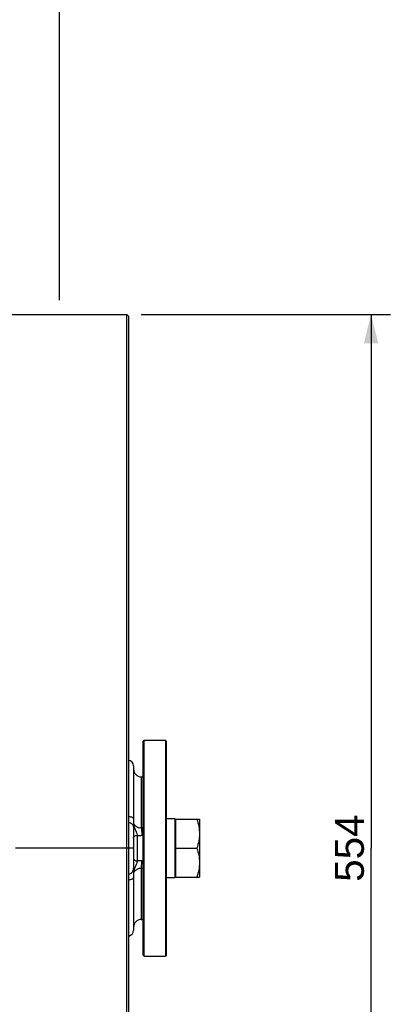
# Model space of a CAD drawing. Header units: millimetres. Extents: x 0 to 594, y 0 to 420.
# Tile 12 of 51: x 132 to 170, y 175 to 277. Entities that reach past the tile are written whole.
import ezdxf

# ---------------------------------------------------------------- set-up
doc = ezdxf.new("R2010")
doc.units = ezdxf.units.MM
doc.header["$LTSCALE"] = 32.67
doc.linetypes.add('CENTER', pattern=[0.6, 0.375, -0.075, 0.075, -0.075])
doc.layers.get('0').update_dxf_attribs({"linetype": 'CONTINUOUS'})
doc.layers.add('3_ALL_AXES', color=7, linetype='CONTINUOUS')
doc.styles.get("Standard").update_dxf_attribs({"font": 'arial.ttf'})
doc.dimstyles.new('DIMSTYLE_1', dxfattribs={"dimtxt": 3, "dimasz": 3, "dimexe": 2, "dimexo": 1.5, "dimgap": 0.75, "dimtad": 1, "dimdec": 1, "dimlfac": 5, "dimdsep": 46, "dimtxsty": 'STANDARD', "dimblk": '_FILLED', "dimblk1": '_FILLED', "dimblk2": '_FILLED', "dimcen": 0.09, "dimadec": 1, "dimazin": 2, "dimtp": 0.5, "dimtm": 0.5, "dimtfac": 1, "dimtdec": 1, "dimtofl": 0, "dimtmove": 0, "dimatfit": 3, "dimldrblk": '_FILLED', "dimfxl": 1, "dimtolj": 1, "dimarcsym": 0})
doc.dimstyles.new('DIMSTYLE_2', dxfattribs={"dimtxt": 3, "dimasz": 3, "dimexe": 2, "dimexo": 1.5, "dimgap": 0.75, "dimtad": 1, "dimdec": 1, "dimlfac": 5, "dimdsep": 46, "dimtxsty": 'STANDARD', "dimblk": '_FILLED', "dimblk1": '_FILLED', "dimblk2": '_FILLED', "dimcen": 0.09, "dimadec": 1, "dimazin": 2, "dimtp": 0.8, "dimtm": 0.8, "dimtfac": 1, "dimtdec": 1, "dimtofl": 0, "dimtmove": 0, "dimatfit": 3, "dimldrblk": '_FILLED', "dimfxl": 1, "dimtolj": 1, "dimarcsym": 0})

# ---------------------------------------------------------------- blocks, each defined once
blk = doc.blocks.new('_FILLED')
at = {"color": 0, "linetype": 'BYBLOCK'}
blk.add_solid([(0, 0), (-1, 0.25), (-1, -0.25)], dxfattribs=at)
blk = doc.blocks.new('*D2')
at = {"color": 2, "linetype": 'CONTINUOUS'}
for p, q in [((144.44, 246.31), (170.29, 246.31)), ((168.29, 246.31), (168.29, 190.91)), ((168.29, 135.51), (168.29, 190.91)), ((144.44, 135.51), (170.29, 135.51))]:
    blk.add_line(p, q, dxfattribs=at)
at = {"color": 2, "linetype": 'CONTINUOUS', "xscale": 3, "yscale": 3, "zscale": 3}
for p, rotation in [((168.29, 246.31), 90), ((168.29, 135.51), 270)]:
    blk.add_blockref('_FILLED', p, dxfattribs=dict(at, rotation=rotation))
at = {"color": 2, "linetype": 'CONTINUOUS', "insert": (164.54, 190.91), "char_height": 3, "width": 6.9926, "attachment_point": 2, "rotation": 90, "line_spacing_factor": 0.9}
blk.add_mtext('554', dxfattribs=at)
blk = doc.blocks.new('*D3')
at = {"color": 2, "linetype": 'CONTINUOUS'}
for p, q in [((97.34, 248.01), (97.34, 289.07)), ((135.94, 247.81), (135.94, 289.07)), ((97.34, 287.07), (116.64, 287.07)), ((135.94, 287.07), (116.64, 287.07))]:
    blk.add_line(p, q, dxfattribs=at)
at = {"color": 2, "linetype": 'CONTINUOUS', "xscale": 3, "yscale": 3, "zscale": 3, "rotation": 180}
blk.add_blockref('_FILLED', (97.34, 287.07), dxfattribs=at)
at = {"color": 2, "linetype": 'CONTINUOUS', "xscale": 3, "yscale": 3, "zscale": 3}
blk.add_blockref('_FILLED', (135.94, 287.07), dxfattribs=at)
at = {"color": 2, "linetype": 'CONTINUOUS', "insert": (116.64, 290.82), "char_height": 3, "width": 6.9926, "attachment_point": 2, "line_spacing_factor": 0.9}
blk.add_mtext('193', dxfattribs=at)

msp = doc.modelspace()

# ---------------------------------------------------------------- linework, layer by layer
at = {"color": 7, "linetype": 'CONTINUOUS'}
for p, q in [((128.938, 246.31), (142.938, 246.31)), ((142.938, 135.51), (142.938, 246.31)), ((142.938, 246.31), (143.138, 246.11)), ((143.138, 135.71), (143.138, 246.11)), ((144.638, 202.01), (144.738, 202.11)), ((144.638, 179.81), (144.638, 202.01)), ((144.738, 202.11), (146.938, 202.11)), ((144.738, 179.71), (144.738, 202.11)), ((147.038, 202.01), (146.938, 202.11)), ((146.938, 202.11), (146.938, 179.71)), ((147.038, 202.01), (147.038, 179.81)), ((143.638, 199.441), (143.638, 182.379)), ((144.438, 198.31), (144.638, 198.31)), ((147.938, 193.91), (147.978, 193.91)), ((147.978, 193.91), (147.978, 187.91)), ((147.938, 187.91), (147.978, 187.91)), ((144.438, 183.51), (144.638, 183.51)), ((144.638, 179.81), (144.738, 179.71)), ((144.738, 179.71), (146.938, 179.71)), ((147.038, 179.81), (146.938, 179.71))]:
    msp.add_line(p, q, dxfattribs=at)
at = {"color": 9, "linetype": 'CONTINUOUS'}
for p, q in [((144.438, 198.31), (144.438, 193.041)), ((144.003, 192.246), (144.003, 189.574)), ((144.508, 192.244), (144.638, 192.255)), ((144.638, 189.565), (144.508, 189.576)), ((144.438, 188.779), (144.438, 183.51))]:
    msp.add_line(p, q, dxfattribs=at)
at = {"color": 7, "linetype": 'CONTINUOUS'}
for centre, radius, start, end in [((143.038, 199.441), 0.6, 0, 80.39899), ((144.438, 199.11), 0.8, 180, 270), ((144.438, 182.71), 0.8, 90, 180), ((143.038, 182.379), 0.6, 279.60101, 360)]:
    msp.add_arc(centre, radius, start, end, dxfattribs=at)
at = {"color": 9, "linetype": 'CONTINUOUS'}
for centre, radius, start, end in [((144.265, 195.078), 2.844, 264.71222, 274.89123), ((144.265, 186.736), 2.85, 85.12017, 95.27618)]:
    msp.add_arc(centre, radius, start, end, dxfattribs=at)
for points, knots in [([(143.138, 194.188), (143.204, 194.184), (143.326, 194.169), (143.467, 194.131), (143.555, 194.087), (143.61, 194.048), (143.638, 194.003), (143.638, 193.976)], [0, 0, 0, 0, 0.3465966, 0.6395058, 0.7579797, 0.8559853, 1, 1, 1, 1]), ([(143.138, 193.597), (143.207, 193.586), (143.34, 193.542), (143.504, 193.413), (143.613, 193.238), (143.638, 193.104), (143.638, 193.038)], [0, 0, 0, 0, 0.2562585, 0.5084109, 0.7557933, 1, 1, 1, 1]), ([(143.638, 193.413), (143.638, 193.372), (143.647, 193.284), (143.689, 193.151), (143.749, 193.009), (143.837, 192.806), (143.932, 192.552), (143.982, 192.344), (144.003, 192.246)], [0, 0, 0, 0, 0.1004044, 0.212779, 0.3400517, 0.4769525, 0.7549276, 1, 1, 1, 1]), ([(143.638, 193.413), (143.638, 193.411), (143.643, 193.408), (143.647, 193.402), (143.658, 193.392), (143.675, 193.373), (143.702, 193.347), (143.736, 193.315), (143.793, 193.264), (143.876, 193.196), (143.992, 193.119), (144.127, 193.056), (144.28, 193.022), (144.386, 193.03), (144.438, 193.041)], [0, 0, 0, 0, 0.0063077, 0.0139596, 0.0246549, 0.0550129, 0.0965746, 0.1479256, 0.2073786, 0.3441944, 0.4968112, 0.6590831, 0.8275867, 1, 1, 1, 1]), ([(143.638, 191.955), (143.638, 191.992), (143.659, 192.069), (143.742, 192.161), (143.862, 192.224), (143.955, 192.243), (144.003, 192.246)], [0, 0, 0, 0, 0.2145803, 0.4505688, 0.7149787, 1, 1, 1, 1]), ([(144.438, 193.041), (144.445, 192.97), (144.472, 192.705), (144.495, 192.439), (144.508, 192.244)], [0, 0, 0, 0, 0.2671623, 1, 1, 1, 1]), ([(143.638, 189.865), (143.638, 189.829), (143.659, 189.751), (143.742, 189.659), (143.862, 189.596), (143.955, 189.577), (144.003, 189.574)], [0, 0, 0, 0, 0.2145793, 0.4505675, 0.7149779, 1, 1, 1, 1]), ([(144.003, 189.574), (143.982, 189.476), (143.932, 189.268), (143.837, 189.014), (143.749, 188.811), (143.689, 188.669), (143.647, 188.536), (143.638, 188.448), (143.638, 188.407)], [0, 0, 0, 0, 0.2450693, 0.5230459, 0.6599472, 0.7872186, 0.8995937, 1, 1, 1, 1]), ([(144.438, 188.779), (144.445, 188.85), (144.472, 189.115), (144.495, 189.381), (144.508, 189.576)], [0, 0, 0, 0, 0.2671623, 1, 1, 1, 1]), ([(143.138, 188.223), (143.207, 188.234), (143.34, 188.278), (143.504, 188.407), (143.613, 188.582), (143.638, 188.716), (143.638, 188.782)], [0, 0, 0, 0, 0.2562585, 0.5084109, 0.7557933, 1, 1, 1, 1]), ([(144.438, 188.779), (144.386, 188.79), (144.28, 188.798), (144.127, 188.764), (143.992, 188.701), (143.876, 188.624), (143.793, 188.556), (143.736, 188.505), (143.702, 188.473), (143.675, 188.447), (143.658, 188.428), (143.647, 188.418), (143.643, 188.412), (143.638, 188.409), (143.638, 188.407)], [0, 0, 0, 0, 0.1724084, 0.3409478, 0.5032413, 0.6558533, 0.7926473, 0.8520904, 0.9034336, 0.9449896, 0.975345, 0.9860393, 0.9936916, 1, 1, 1, 1]), ([(143.138, 187.632), (143.204, 187.636), (143.326, 187.651), (143.467, 187.689), (143.555, 187.733), (143.61, 187.773), (143.638, 187.817), (143.638, 187.845)], [0, 0, 0, 0, 0.3465966, 0.6395058, 0.7579797, 0.8559853, 1, 1, 1, 1])]:
    msp.add_open_spline(points, degree=3, knots=knots, dxfattribs=at)
at = {"layer": '3_ALL_AXES', "color": 7, "linetype": 'CONTINUOUS'}
for p, q in [((147.038, 193.97), (147.938, 193.97)), ((147.938, 193.97), (147.938, 187.85)), ((147.978, 193.91), (150.478, 193.91)), ((150.478, 193.91), (150.478, 187.91)), ((147.978, 190.91), (150.21, 190.91)), ((147.038, 187.85), (147.938, 187.85)), ((147.978, 187.91), (150.478, 187.91))]:
    msp.add_line(p, q, dxfattribs=at)
at = {"layer": '3_ALL_AXES', "color": 9, "linetype": 'CONTINUOUS'}
for p, q in [((144.438, 193.041), (144.638, 193.062)), ((144.638, 188.758), (144.438, 188.779))]:
    msp.add_line(p, q, dxfattribs=at)
at = {"layer": '3_ALL_AXES', "color": 2, "linetype": 'CENTER'}
msp.add_line((143.638, 190.91), (73.038, 190.91), dxfattribs=at)
at = {"layer": '3_ALL_AXES', "color": 7, "linetype": 'CONTINUOUS'}
for points, knots in [([(150.21, 193.91), (150.291, 193.667), (150.426, 193.174), (150.478, 192.664), (150.478, 192.41)], [0, 0, 0, 0, 0.5018644, 1, 1, 1, 1]), ([(150.478, 192.41), (150.478, 192.156), (150.426, 191.646), (150.291, 191.153), (150.21, 190.91)], [0, 0, 0, 0, 0.498127, 1, 1, 1, 1]), ([(150.21, 190.91), (150.291, 190.667), (150.426, 190.174), (150.478, 189.664), (150.478, 189.41)], [0, 0, 0, 0, 0.5018644, 1, 1, 1, 1]), ([(150.478, 189.41), (150.478, 189.156), (150.426, 188.646), (150.291, 188.153), (150.21, 187.91)], [0, 0, 0, 0, 0.498127, 1, 1, 1, 1])]:
    msp.add_open_spline(points, degree=3, knots=knots, dxfattribs=at)

# ---------------------------------------------------------------- dimensions: what is measured, and where the dimension line sits
at = {"color": 2, "linetype": 'CONTINUOUS'}
dim = msp.add_linear_dim(base=(135.938, 287.075), p1=(97.338, 246.514), p2=(135.938, 246.31), dimstyle='DIMSTYLE_1', dxfattribs=at)
dim.commit()
dim.dimension.update_dxf_attribs({"geometry": '*D3', "text_midpoint": (116.767, 287.075), "dimtype": 160})
dim = msp.add_linear_dim(base=(168.286, 135.51), p1=(142.938, 246.31), p2=(142.938, 135.51), angle=270, dimstyle='DIMSTYLE_2', dxfattribs=at)
dim.commit()
dim.dimension.update_dxf_attribs({"geometry": '*D2', "text_midpoint": (168.286, 190.9), "dimtype": 160})

doc.saveas('drawing.dxf')
